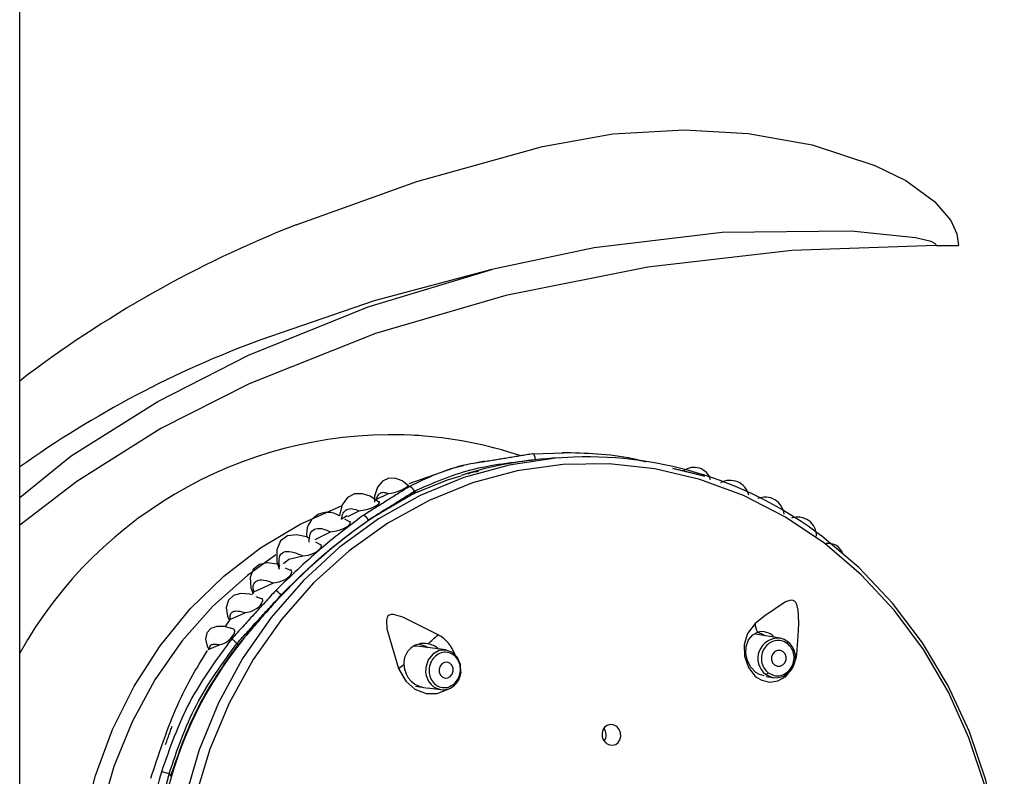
# Model space of a CAD drawing. Header units: millimetres. Extents: x 3811.49 to 3812.61, y 4795.07 to 4797.37.
# Tile 38 of 58: x 3811.7637 to 3811.8253, y 4796.6563 to 4796.7037. Entities that reach past the tile are written whole.
import ezdxf

# ---------------------------------------------------------------- set-up
doc = ezdxf.new("R2010")
doc.units = ezdxf.units.MM
doc.layers.add('SANINDUSA', color=3, linetype='Continuous')

msp = doc.modelspace()

# ---------------------------------------------------------------- linework, layer by layer
at = {"layer": 'SANINDUSA'}
for p, q in [((3811.76367109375, 4795.308547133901), (3811.76367109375, 4797.214547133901)), ((3811.821038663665, 4796.689567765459), (3811.822436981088, 4796.689567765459)), ((3811.797705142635, 4796.676569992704), (3811.795823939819, 4796.676504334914)), ((3811.792760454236, 4796.676071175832), (3811.792100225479, 4796.675920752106)), ((3811.786376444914, 4796.673861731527), (3811.786756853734, 4796.674048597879)), ((3811.788380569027, 4796.674194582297), (3811.788445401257, 4796.674102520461)), ((3811.786376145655, 4796.67386235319), (3811.78588843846, 4796.673627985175)), ((3811.784207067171, 4796.672606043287), (3811.784924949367, 4796.672959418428)), ((3811.784177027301, 4796.672655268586), (3811.783816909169, 4796.672432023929)), ((3811.784313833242, 4796.672266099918), (3811.784028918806, 4796.672439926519)), ((3811.782164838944, 4796.671175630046), (3811.783137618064, 4796.671648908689)), ((3811.78249138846, 4796.670838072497), (3811.782207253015, 4796.670997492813)), ((3811.780617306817, 4796.669232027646), (3811.780304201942, 4796.669377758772)), ((3811.778427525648, 4796.66793022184), (3811.779569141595, 4796.668449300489)), ((3811.778402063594, 4796.667953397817), (3811.778179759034, 4796.667698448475)), ((3811.778800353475, 4796.667459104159), (3811.778480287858, 4796.667582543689)), ((3811.776860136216, 4796.666178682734), (3811.777820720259, 4796.666589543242)), ((3811.776804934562, 4796.666115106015), (3811.776513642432, 4796.66570697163)), ((3811.811255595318, 4796.664989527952), (3811.809725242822, 4796.665243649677)), ((3811.811288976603, 4796.664983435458), (3811.811255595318, 4796.664989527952)), ((3811.775582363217, 4796.664333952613), (3811.776186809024, 4796.664571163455)), ((3811.777340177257, 4796.664581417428), (3811.777275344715, 4796.664673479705)), ((3811.777340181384, 4796.664581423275), (3811.777343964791, 4796.664578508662)), ((3811.788529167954, 4796.664490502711), (3811.788286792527, 4796.66447958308)), ((3811.790354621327, 4796.664253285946), (3811.788529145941, 4796.664491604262)), ((3811.810397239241, 4796.662597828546), (3811.810846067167, 4796.662523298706)), ((3811.788457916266, 4796.66197968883), (3811.788870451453, 4796.661925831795)), ((3811.789198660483, 4796.661882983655), (3811.790030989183, 4796.661774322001)), ((3811.773018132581, 4796.656500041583), (3811.773125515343, 4796.656347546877)), ((3811.773125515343, 4796.656347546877), (3811.773172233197, 4796.656350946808))]:
    msp.add_line(p, q, dxfattribs=at)
at = {"layer": 'SANINDUSA', "flags": 128}
for points in [[(3811.796403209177, 4796.695768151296), (3811.800802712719, 4796.696552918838), (3811.805297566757, 4796.696798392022), (3811.809276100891, 4796.696574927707), (3811.813270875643, 4796.695873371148), (3811.817196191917, 4796.694577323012), (3811.819138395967, 4796.693628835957), (3811.820944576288, 4796.692326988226), (3811.821955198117, 4796.691142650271), (3811.822333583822, 4796.690298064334), (3811.822436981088, 4796.689567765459)], [(3811.780970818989, 4796.690859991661), (3811.788527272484, 4796.693574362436), (3811.796403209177, 4796.695768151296)], [(3811.821038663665, 4796.689567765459), (3811.821033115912, 4796.689599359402), (3811.821013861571, 4796.689635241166), (3811.82096092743, 4796.68968776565), (3811.820728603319, 4796.689808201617), (3811.819739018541, 4796.690056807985), (3811.815719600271, 4796.69045835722), (3811.807644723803, 4796.690371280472), (3811.799637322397, 4796.68942089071), (3811.793233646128, 4796.688074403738)], [(3811.821038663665, 4796.689567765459), (3811.812000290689, 4796.689246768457), (3811.802994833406, 4796.688220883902), (3811.794100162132, 4796.686446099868), (3811.785954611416, 4796.684068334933), (3811.778030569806, 4796.680917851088), (3811.772514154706, 4796.678110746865), (3811.767238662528, 4796.674792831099), (3811.76367109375, 4796.67205633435)], [(3811.76367109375, 4796.673789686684), (3811.766903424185, 4796.676403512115), (3811.772308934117, 4796.679809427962), (3811.77800318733, 4796.682714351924), (3811.785492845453, 4796.685727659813), (3811.793233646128, 4796.688074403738)], [(3811.793233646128, 4796.688074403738), (3811.785870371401, 4796.686109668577), (3811.778766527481, 4796.683668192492)], [(3811.798357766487, 4796.676327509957), (3811.797214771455, 4796.676257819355), (3811.794313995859, 4796.675828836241), (3811.791474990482, 4796.675044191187), (3811.788733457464, 4796.673913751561), (3811.786123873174, 4796.672451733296), (3811.783679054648, 4796.670676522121), (3811.781429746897, 4796.668610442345), (3811.779404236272, 4796.666279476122), (3811.777627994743, 4796.663712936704), (3811.776123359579, 4796.660943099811), (3811.77490925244, 4796.658004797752), (3811.774000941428, 4796.654934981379)], [(3811.814067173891, 4796.670914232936), (3811.811604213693, 4796.672570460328), (3811.808988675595, 4796.673912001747), (3811.806253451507, 4796.674921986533), (3811.803432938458, 4796.67558771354), (3811.800562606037, 4796.675900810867), (3811.797678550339, 4796.67585734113), (3811.794817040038, 4796.675457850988), (3811.792014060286, 4796.674707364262), (3811.78930486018, 4796.673615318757), (3811.786723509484, 4796.672195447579), (3811.784302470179, 4796.670465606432), (3811.782072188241, 4796.668447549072), (3811.780060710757, 4796.666166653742), (3811.778293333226, 4796.663651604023), (3811.776792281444, 4796.660934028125), (3811.775576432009, 4796.658048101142), (3811.774661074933, 4796.655030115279)], [(3811.791451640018, 4796.675772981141), (3811.790836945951, 4796.675632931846), (3811.788022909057, 4796.674651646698)], [(3811.788018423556, 4796.674531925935), (3811.787604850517, 4796.67484901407), (3811.787209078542, 4796.674990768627), (3811.786788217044, 4796.674997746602), (3811.786386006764, 4796.674820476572), (3811.786066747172, 4796.674437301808), (3811.785890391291, 4796.673876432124), (3811.78588752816, 4796.673512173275)], [(3811.788499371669, 4796.674109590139), (3811.790452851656, 4796.674911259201), (3811.791308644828, 4796.675152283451)], [(3811.786161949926, 4796.673508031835), (3811.785617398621, 4796.673875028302), (3811.785131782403, 4796.674025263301), (3811.784637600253, 4796.674016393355), (3811.784185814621, 4796.673796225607), (3811.783848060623, 4796.673341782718), (3811.783689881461, 4796.672681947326), (3811.783692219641, 4796.672645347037)], [(3811.784924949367, 4796.672959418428), (3811.785260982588, 4796.673019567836), (3811.785459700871, 4796.673069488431), (3811.785706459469, 4796.673151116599), (3811.785840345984, 4796.673206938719), (3811.785973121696, 4796.673273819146), (3811.786070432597, 4796.673334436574), (3811.786136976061, 4796.673386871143), (3811.786193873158, 4796.673453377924), (3811.786200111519, 4796.673522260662), (3811.786178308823, 4796.673528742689)], [(3811.786375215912, 4796.621029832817), (3811.784333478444, 4796.621630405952), (3811.781703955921, 4796.6227244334), (3811.779204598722, 4796.624142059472), (3811.776867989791, 4796.625864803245), (3811.774724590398, 4796.627870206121), (3811.772802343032, 4796.630132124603), (3811.771126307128, 4796.632621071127), (3811.769718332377, 4796.635304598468), (3811.768596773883, 4796.638147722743), (3811.767776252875, 4796.64111337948), (3811.767267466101, 4796.644162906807), (3811.767077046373, 4796.647256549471), (3811.767207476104, 4796.650353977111), (3811.767657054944, 4796.653414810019), (3811.768419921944, 4796.656399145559), (3811.769486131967, 4796.659268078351), (3811.770841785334, 4796.661984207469), (3811.77246920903, 4796.664512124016), (3811.774347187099, 4796.666818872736), (3811.776451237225, 4796.66887438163), (3811.778753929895, 4796.670651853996), (3811.781225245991, 4796.672128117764), (3811.78381253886, 4796.673276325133)], [(3811.783137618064, 4796.671648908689), (3811.783494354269, 4796.671700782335), (3811.783675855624, 4796.671748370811), (3811.783892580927, 4796.671826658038), (3811.784026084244, 4796.671889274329), (3811.784158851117, 4796.671967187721), (3811.784254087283, 4796.672038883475), (3811.78431643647, 4796.672100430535), (3811.784367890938, 4796.672179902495), (3811.784370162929, 4796.672267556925), (3811.784328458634, 4796.67228898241)], [(3811.781818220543, 4796.671215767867), (3811.781623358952, 4796.671325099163), (3811.781006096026, 4796.671459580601), (3811.780445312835, 4796.671389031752), (3811.780007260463, 4796.671076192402), (3811.779764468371, 4796.670527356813), (3811.779764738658, 4796.669800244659), (3811.779908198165, 4796.669313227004)], [(3811.79836266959, 4796.618766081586), (3811.80123705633, 4796.618835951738), (3811.804137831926, 4796.619264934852), (3811.806976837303, 4796.620049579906), (3811.809718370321, 4796.621180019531), (3811.812327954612, 4796.622642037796), (3811.814772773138, 4796.624417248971), (3811.817022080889, 4796.626483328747), (3811.819047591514, 4796.628814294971), (3811.820823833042, 4796.631380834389), (3811.822328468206, 4796.634150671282), (3811.823542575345, 4796.63708897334), (3811.824450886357, 4796.640158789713), (3811.825041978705, 4796.643321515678), (3811.825308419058, 4796.64653737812), (3811.825246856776, 4796.649765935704), (3811.824858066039, 4796.652966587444), (3811.824146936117, 4796.656099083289), (3811.823122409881, 4796.659124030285), (3811.821797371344, 4796.662003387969), (3811.820188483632, 4796.664700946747), (3811.818315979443, 4796.667182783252), (3811.816203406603, 4796.669417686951), (3811.813877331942, 4796.671377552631)], [(3811.824087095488, 4796.655775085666), (3811.823097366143, 4796.658764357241), (3811.821810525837, 4796.661612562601), (3811.820242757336, 4796.66428388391), (3811.818413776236, 4796.666744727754), (3811.816346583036, 4796.668964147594), (3811.814067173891, 4796.670914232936)], [(3811.781400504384, 4796.670140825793), (3811.781754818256, 4796.670193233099), (3811.781924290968, 4796.670245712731), (3811.782121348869, 4796.670330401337), (3811.782252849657, 4796.670404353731), (3811.78237999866, 4796.670495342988), (3811.782467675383, 4796.67057743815), (3811.782524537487, 4796.670649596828), (3811.782566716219, 4796.670743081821), (3811.782552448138, 4796.67084382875), (3811.78250725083, 4796.670864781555)], [(3811.779699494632, 4796.670201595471), (3811.777923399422, 4796.668921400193), (3811.775768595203, 4796.666993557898), (3811.773831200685, 4796.664802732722), (3811.772137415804, 4796.662378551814), (3811.770710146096, 4796.659753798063), (3811.769568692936, 4796.656963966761), (3811.768728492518, 4796.654046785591), (3811.768200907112, 4796.651041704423), (3811.767993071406, 4796.647989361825), (3811.768107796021, 4796.644931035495), (3811.768543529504, 4796.641908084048), (3811.769294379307, 4796.638961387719), (3811.770350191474, 4796.636130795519), (3811.771696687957, 4796.633454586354), (3811.7733156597, 4796.630968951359), (3811.775185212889, 4796.628707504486), (3811.777280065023, 4796.626700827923), (3811.779571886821, 4796.624976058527), (3811.782029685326, 4796.623556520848), (3811.783176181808, 4796.62302468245)], [(3811.779986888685, 4796.66952544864), (3811.779784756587, 4796.669619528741), (3811.779194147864, 4796.669705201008), (3811.778675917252, 4796.669605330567), (3811.778290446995, 4796.66929432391), (3811.778099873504, 4796.66878726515), (3811.778139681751, 4796.668143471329), (3811.778279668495, 4796.667762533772)], [(3811.780195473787, 4796.669665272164), (3811.780525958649, 4796.66994417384), (3811.781400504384, 4796.670140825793)], [(3811.779569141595, 4796.668449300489), (3811.779916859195, 4796.66851116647), (3811.780089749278, 4796.668572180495), (3811.780292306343, 4796.668672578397), (3811.780414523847, 4796.668752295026), (3811.780533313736, 4796.668850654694), (3811.780615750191, 4796.668940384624), (3811.780667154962, 4796.669016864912), (3811.780704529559, 4796.669114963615), (3811.780691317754, 4796.669222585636), (3811.780628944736, 4796.669259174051)], [(3811.778130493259, 4796.667717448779), (3811.778056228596, 4796.66774609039), (3811.777520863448, 4796.667788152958), (3811.777064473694, 4796.66766873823), (3811.776741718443, 4796.667371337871), (3811.776605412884, 4796.666918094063), (3811.77667915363, 4796.666370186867), (3811.776805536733, 4796.666094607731)], [(3811.777820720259, 4796.666589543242), (3811.778135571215, 4796.666661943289), (3811.778314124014, 4796.66673820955), (3811.778527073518, 4796.666868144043), (3811.77863776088, 4796.666957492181), (3811.778742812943, 4796.667064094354), (3811.778815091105, 4796.667160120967), (3811.778860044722, 4796.667242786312), (3811.778889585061, 4796.667347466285), (3811.778867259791, 4796.667457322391), (3811.778809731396, 4796.667485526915)], [(3811.8123144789, 4796.663975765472), (3811.812407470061, 4796.665133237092), (3811.81243924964, 4796.665896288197), (3811.812433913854, 4796.666403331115), (3811.812405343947, 4796.666744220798), (3811.812325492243, 4796.667089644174), (3811.812262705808, 4796.667214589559), (3811.812176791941, 4796.667307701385), (3811.812081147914, 4796.667355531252), (3811.81194585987, 4796.667368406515), (3811.811611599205, 4796.66726885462), (3811.810310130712, 4796.666388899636), (3811.809720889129, 4796.665917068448)], [(3811.776804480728, 4796.666115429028), (3811.776807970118, 4796.666121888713), (3811.776860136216, 4796.666178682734)], [(3811.789865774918, 4796.665210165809), (3811.787666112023, 4796.666316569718), (3811.787074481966, 4796.666477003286), (3811.786912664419, 4796.666473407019), (3811.786799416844, 4796.666436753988), (3811.786721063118, 4796.666374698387), (3811.786667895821, 4796.66628944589), (3811.786626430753, 4796.66611976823), (3811.786664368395, 4796.665584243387), (3811.787391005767, 4796.66308841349)], [(3811.777086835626, 4796.665545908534), (3811.776951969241, 4796.665600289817), (3811.77646622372, 4796.665718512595), (3811.776015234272, 4796.665728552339), (3811.77563556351, 4796.665603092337), (3811.775380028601, 4796.665329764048), (3811.775296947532, 4796.664935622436), (3811.775400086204, 4796.664485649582), (3811.77550583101, 4796.664305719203)], [(3811.776186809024, 4796.664571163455), (3811.776458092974, 4796.664658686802), (3811.776609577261, 4796.664744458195), (3811.776788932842, 4796.664883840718), (3811.776897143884, 4796.664992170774), (3811.776998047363, 4796.665118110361), (3811.777066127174, 4796.665228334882), (3811.777108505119, 4796.665323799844), (3811.777132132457, 4796.665436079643), (3811.777103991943, 4796.665540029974), (3811.777086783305, 4796.665545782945)], [(3811.809720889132, 4796.665917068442), (3811.80923410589, 4796.665291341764), (3811.809032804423, 4796.664603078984), (3811.809052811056, 4796.66385599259), (3811.809290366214, 4796.663159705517), (3811.809690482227, 4796.662635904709), (3811.809808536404, 4796.662538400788), (3811.810130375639, 4796.662354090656), (3811.810632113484, 4796.662245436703), (3811.811130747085, 4796.662318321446), (3811.81162884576, 4796.66259564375), (3811.812037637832, 4796.66308429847), (3811.812280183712, 4796.66374064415), (3811.812314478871, 4796.663975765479)], [(3811.810275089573, 4796.662636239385), (3811.809981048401, 4796.662711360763), (3811.809750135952, 4796.66284915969), (3811.809441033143, 4796.663168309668), (3811.809229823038, 4796.663577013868), (3811.809133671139, 4796.66402735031), (3811.809157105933, 4796.664476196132), (3811.809302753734, 4796.664885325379), (3811.809567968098, 4796.665205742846), (3811.809864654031, 4796.665366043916)], [(3811.809863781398, 4796.665365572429), (3811.81019095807, 4796.665239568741), (3811.810299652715, 4796.665166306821)], [(3811.811746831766, 4796.664769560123), (3811.811523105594, 4796.664907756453), (3811.811271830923, 4796.664986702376)], [(3811.775496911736, 4796.664301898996), (3811.775488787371, 4796.664285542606), (3811.775542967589, 4796.664306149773), (3811.775582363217, 4796.664333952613)], [(3811.788687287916, 4796.664623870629), (3811.789089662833, 4796.664484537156), (3811.789209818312, 4796.664412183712)], [(3811.791287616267, 4796.662866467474), (3811.791268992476, 4796.663345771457), (3811.791087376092, 4796.663780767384), (3811.790769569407, 4796.664099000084), (3811.790363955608, 4796.664252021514), (3811.789932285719, 4796.664216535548), (3811.789540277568, 4796.663997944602), (3811.789247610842, 4796.663629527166), (3811.789098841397, 4796.663167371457), (3811.789088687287, 4796.663068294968)], [(3811.811463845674, 4796.664145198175), (3811.811299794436, 4796.664221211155), (3811.811119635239, 4796.664222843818), (3811.810950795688, 4796.664149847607), (3811.810818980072, 4796.664013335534), (3811.810744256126, 4796.663834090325), (3811.810737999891, 4796.663639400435), (3811.810801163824, 4796.663458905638), (3811.810924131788, 4796.663320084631), (3811.811088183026, 4796.663244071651), (3811.811268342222, 4796.663242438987), (3811.811437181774, 4796.663315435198), (3811.81156899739, 4796.663451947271), (3811.811643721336, 4796.663631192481), (3811.811649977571, 4796.66382588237), (3811.811586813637, 4796.664006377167), (3811.811463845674, 4796.664145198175)], [(3811.812314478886, 4796.663975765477), (3811.812208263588, 4796.663988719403), (3811.812206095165, 4796.663989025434)], [(3811.787391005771, 4796.663088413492), (3811.787836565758, 4796.662298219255), (3811.788415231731, 4796.661801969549), (3811.789106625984, 4796.661529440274), (3811.789809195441, 4796.661519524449), (3811.79039678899, 4796.661758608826), (3811.790467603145, 4796.661830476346)], [(3811.790105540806, 4796.663384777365), (3811.789988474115, 4796.663237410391), (3811.789928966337, 4796.663052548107), (3811.789936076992, 4796.66285833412), (3811.790008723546, 4796.662684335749), (3811.79013584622, 4796.66255704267), (3811.790298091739, 4796.662495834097), (3811.790470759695, 4796.662510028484), (3811.790627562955, 4796.662597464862), (3811.790744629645, 4796.662744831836), (3811.790804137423, 4796.66292969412), (3811.790797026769, 4796.663123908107), (3811.790724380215, 4796.663297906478), (3811.790597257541, 4796.663425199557), (3811.790435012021, 4796.66348640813), (3811.790262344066, 4796.663472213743), (3811.790105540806, 4796.663384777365)], [(3811.791205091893, 4796.662506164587), (3811.791243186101, 4796.662584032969), (3811.791311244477, 4796.662867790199)], [(3811.810376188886, 4796.662725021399), (3811.81078631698, 4796.662534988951), (3811.810846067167, 4796.662523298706)], [(3811.789702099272, 4796.661878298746), (3811.790021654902, 4796.661775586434), (3811.790030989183, 4796.661774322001)], [(3811.800409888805, 4796.658403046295), (3811.800593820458, 4796.658312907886), (3811.80079136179, 4796.658292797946), (3811.800979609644, 4796.658344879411), (3811.801138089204, 4796.658463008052), (3811.80124968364, 4796.658634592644), (3811.801301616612, 4796.658841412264), (3811.801287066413, 4796.65906063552), (3811.801206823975, 4796.659266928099), (3811.801070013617, 4796.659435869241), (3811.801016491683, 4796.659478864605), (3811.800832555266, 4796.659569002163), (3811.800635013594, 4796.659589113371), (3811.800446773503, 4796.659537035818), (3811.800288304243, 4796.65941891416), (3811.800176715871, 4796.659247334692), (3811.800124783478, 4796.659040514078), (3811.800139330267, 4796.658821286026), (3811.800219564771, 4796.658614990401), (3811.800356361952, 4796.658446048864), (3811.800409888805, 4796.658403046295)]]:
    msp.add_lwpolyline(points, dxfattribs=at)
at = {"layer": 'SANINDUSA'}
for centre, radius, start, end in [((3811.807141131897, 4796.624332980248), 0.07148935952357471, 111.4736220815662, 127.4495804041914), ((3811.800913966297, 4796.623374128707), 0.06423303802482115, 110.1694804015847, 125.4370868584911), ((3811.786968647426, 4796.651032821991), 0.02668946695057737, 86.38811542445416, 150.7988064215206), ((3811.78705439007, 4796.652663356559), 0.02505272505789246, 71.39127313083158, 86.9292225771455), ((3811.797649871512, 4796.676513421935), 7.908949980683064e-05, 45.66576903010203, 99.96012966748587), ((3811.798492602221, 4796.652548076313), 0.02374364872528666, 92.52297807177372, 107.6265855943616), ((3811.799140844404, 4796.651978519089), 0.02436157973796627, 52.77785765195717, 91.84203118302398), ((3811.805891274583, 4796.674607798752), 0.001073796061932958, 15.62908186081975, 128.5945284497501), ((3811.808132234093, 4796.673645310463), 0.001223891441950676, 13.94126259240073, 119.2087240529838), ((3811.798774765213, 4796.653204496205), 0.02329391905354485, 116.1753085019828, 124.5481234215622), ((3811.78657343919, 4796.6763726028), 0.002331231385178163, 274.5125299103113, 308.7521063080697), ((3811.788019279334, 4796.674085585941), 0.0003773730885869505, 16.78787307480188, 87.77251365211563), ((3811.81033785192, 4796.672622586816), 0.001198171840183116, 6.511294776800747, 112.5403128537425), ((3811.782956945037, 4796.671539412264), 0.001328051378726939, 56.38227363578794, 189.9088997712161), ((3811.805498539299, 4796.643602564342), 0.03501571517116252, 124.6999694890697, 136.5165311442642), ((3811.785070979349, 4796.672194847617), 0.0004795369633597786, 23.52224608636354, 78.44721217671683), ((3811.812386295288, 4796.671403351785), 0.001163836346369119, 358.9813690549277, 110.5151932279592), ((3811.814307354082, 4796.669990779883), 0.0009345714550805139, 17.43560312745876, 98.72690762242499), ((3811.779042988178, 4796.666856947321), 0.001301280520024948, 40.08000167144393, 59.58067220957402), ((3811.809711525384, 4796.639267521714), 0.04105642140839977, 136.1728873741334, 141.9265340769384), ((3811.810592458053, 4796.665850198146), 0.0008741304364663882, 175.6126311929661, 213.6328873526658), ((3811.810131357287, 4796.664372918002), 0.00102831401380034, 40.98177040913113, 105.0320753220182), ((3811.750172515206, 4796.708957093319), 0.05907070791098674, 311.3757275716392, 312.2186592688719), ((3811.788745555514, 4796.663200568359), 0.002300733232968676, 18.88454456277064, 60.86318651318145), ((3811.811146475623, 4796.663728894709), 0.001265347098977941, 85.05284098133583, 232.500443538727), ((3811.810976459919, 4796.663775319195), 0.00125777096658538, 263.3053530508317, 52.23025209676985), ((3811.811589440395, 4796.664746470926), 0.0001590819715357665, 326.5268667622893, 8.335230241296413), ((3811.796807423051, 4796.649440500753), 0.02462471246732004, 142.0447080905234, 163.7021598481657), ((3811.788946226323, 4796.663437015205), 0.001224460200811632, 77.18094657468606, 184.0355519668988), ((3811.789089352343, 4796.66349211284), 0.001146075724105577, 45.83403919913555, 83.55992845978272), ((3811.783492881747, 4796.668390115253), 0.006580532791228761, 306.325520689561, 310.023138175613), ((3811.789242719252, 4796.663390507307), 0.00151843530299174, 181.4968305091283, 270.4337914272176), ((3811.79030006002, 4796.662939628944), 0.001218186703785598, 173.9370572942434, 240.6027898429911), ((3811.790360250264, 4796.662771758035), 0.0008856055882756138, 306.6846244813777, 342.5483804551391), ((3811.81033082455, 4796.662949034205), 0.0002285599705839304, 281.4480246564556, 328.5563198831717), ((3811.790189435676, 4796.662725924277), 0.0009649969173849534, 241.1792755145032, 316.4913891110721), ((3811.799678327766, 4796.658940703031), 0.0007011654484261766, 327.1183077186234, 35.80510414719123), ((3811.802621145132, 4796.647658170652), 0.03138322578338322, 163.4231750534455, 167.1622328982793), ((3811.772408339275, 4796.654972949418), 0.001644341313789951, 68.23235185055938, 85.32820638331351), ((3811.802756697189, 4796.647656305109), 0.03083564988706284, 163.6223518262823, 166.9630561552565)]:
    msp.add_arc(centre, radius, start, end, dxfattribs=at)
for points, degree in [([(3811.79576838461, 4796.676524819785), (3811.792771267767, 4796.676031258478)], 1), ([(3811.806561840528, 4796.675122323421), (3811.804550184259, 4796.675609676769)], 1), ([(3811.788033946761, 4796.674462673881), (3811.78516701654, 4796.672664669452)], 1), ([(3811.785510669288, 4796.672386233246), (3811.788380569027, 4796.674194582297)], 1), ([(3811.788445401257, 4796.674102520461), (3811.785510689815, 4796.672386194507)], 1), ([(3811.788445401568, 4796.67410252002), (3811.788732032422, 4796.674205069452)], 1), ([(3811.779701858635, 4796.667979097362), (3811.776942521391, 4796.66495340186)], 1), ([(3811.777275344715, 4796.664673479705), (3811.780038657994, 4796.667694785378)], 1), ([(3811.78004040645, 4796.667696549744), (3811.777340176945, 4796.664581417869)], 1), ([(3811.789703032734, 4796.663874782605), (3811.789607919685, 4796.663772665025), (3811.789417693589, 4796.663568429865), (3811.789287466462, 4796.663140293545), (3811.78930229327, 4796.662700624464), (3811.789467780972, 4796.66230449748), (3811.789757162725, 4796.66201459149), (3811.790124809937, 4796.661877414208), (3811.79052261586, 4796.661901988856), (3811.790747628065, 4796.662053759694), (3811.790860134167, 4796.662129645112)], 3), ([(3811.772803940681, 4796.658338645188), (3811.773220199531, 4796.65948830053)], 1), ([(3811.773018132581, 4796.656500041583), (3811.772504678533, 4796.654543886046)], 1)]:
    msp.add_open_spline(points, degree=degree, dxfattribs=at)
for points, knots in [([(3811.795957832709, 4796.676167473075), (3811.795955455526, 4796.676192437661), (3811.795950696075, 4796.676242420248), (3811.795935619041, 4796.676314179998), (3811.795915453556, 4796.676379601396), (3811.79589050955, 4796.676435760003), (3811.7958620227, 4796.676480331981), (3811.795831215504, 4796.67651100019), (3811.795799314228, 4796.676527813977), (3811.795778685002, 4796.676525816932), (3811.79576838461, 4796.676524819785)], [0, 0, 0, 0, 0.1248127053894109, 0.2498924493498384, 0.3749947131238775, 0.5000058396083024, 0.6250068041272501, 0.7501171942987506, 0.8752308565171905, 1, 1, 1, 1]), ([(3811.802865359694, 4796.676017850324), (3811.802593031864, 4796.676087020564), (3811.800813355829, 4796.676539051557), (3811.799093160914, 4796.676567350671), (3811.797636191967, 4796.676591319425)], [0, 0, 0, 0, 0.1530210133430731, 1, 1, 1, 1]), ([(3811.792771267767, 4796.676031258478), (3811.792388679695, 4796.67597601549), (3811.790611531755, 4796.675719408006), (3811.789167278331, 4796.675015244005), (3811.788033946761, 4796.674462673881)], [0, 0, 0, 0, 0.2152820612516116, 1, 1, 1, 1]), ([(3811.788380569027, 4796.674194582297), (3811.789517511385, 4796.674696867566), (3811.791791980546, 4796.675701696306), (3811.794568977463, 4796.676012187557), (3811.795957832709, 4796.676167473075)], [0, 0, 0, 0, 0.4998715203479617, 1, 1, 1, 1]), ([(3811.79174317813, 4796.675282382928), (3811.791830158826, 4796.67531801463), (3811.792027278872, 4796.67539876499), (3811.792265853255, 4796.675424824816), (3811.792399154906, 4796.675439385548)], [0, 0, 0, 0, 0.4412574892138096, 1, 1, 1, 1]), ([(3811.786005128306, 4796.673679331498), (3811.786035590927, 4796.673770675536), (3811.786096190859, 4796.67395238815), (3811.786266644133, 4796.674096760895), (3811.786485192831, 4796.674143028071), (3811.786666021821, 4796.674080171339), (3811.786756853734, 4796.674048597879)], [0, 0, 0, 0, 0.251649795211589, 0.5006122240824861, 0.7491533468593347, 1, 1, 1, 1]), ([(3811.783811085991, 4796.672411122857), (3811.783839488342, 4796.672556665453), (3811.783896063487, 4796.672846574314), (3811.784138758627, 4796.673070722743), (3811.784478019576, 4796.673132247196), (3811.784775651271, 4796.6730171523), (3811.784924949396, 4796.672959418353)], [0, 0, 0, 0, 0.2513170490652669, 0.5006028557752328, 0.7494922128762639, 1, 1, 1, 1]), ([(3811.78516701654, 4796.672664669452), (3811.784251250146, 4796.671975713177), (3811.782419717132, 4796.670597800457), (3811.780607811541, 4796.668851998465), (3811.779701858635, 4796.667979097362)], [0, 0, 0, 0, 0.4999999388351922, 1, 1, 1, 1]), ([(3811.78004037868, 4796.6676965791), (3811.780934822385, 4796.668585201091), (3811.782723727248, 4796.670362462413), (3811.784580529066, 4796.671710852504), (3811.785508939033, 4796.672385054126)], [0, 0, 0, 0, 0.4999951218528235, 1, 1, 1, 1]), ([(3811.781788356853, 4796.67099246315), (3811.781797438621, 4796.671181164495), (3811.781815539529, 4796.671557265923), (3811.782093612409, 4796.671841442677), (3811.782529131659, 4796.671903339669), (3811.782934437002, 4796.671733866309), (3811.783137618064, 4796.671648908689)], [0, 0, 0, 0, 0.2511814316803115, 0.5006307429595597, 0.749664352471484, 1, 1, 1, 1]), ([(3811.779935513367, 4796.669445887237), (3811.779912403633, 4796.669662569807), (3811.779866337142, 4796.670094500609), (3811.780146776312, 4796.670414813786), (3811.780652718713, 4796.670465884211), (3811.781150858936, 4796.670249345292), (3811.781400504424, 4796.670140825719)], [0, 0, 0, 0, 0.2511823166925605, 0.500701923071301, 0.7497742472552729, 0.9999999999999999, 0.9999999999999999, 0.9999999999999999, 0.9999999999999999]), ([(3811.778317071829, 4796.667879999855), (3811.778298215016, 4796.668043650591), (3811.778260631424, 4796.668369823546), (3811.778496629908, 4796.668616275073), (3811.778922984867, 4796.668669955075), (3811.779353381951, 4796.668522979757), (3811.779569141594, 4796.668449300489)], [0, 0, 0, 0, 0.2511814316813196, 0.5006307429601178, 0.7496643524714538, 1, 1, 1, 1]), ([(3811.776860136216, 4796.666178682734), (3811.776847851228, 4796.666287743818), (3811.776823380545, 4796.666504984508), (3811.77700341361, 4796.666672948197), (3811.777325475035, 4796.666719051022), (3811.777655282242, 4796.666632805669), (3811.777820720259, 4796.666589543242)], [0, 0, 0, 0, 0.2513170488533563, 0.5006028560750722, 0.7494922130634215, 1, 1, 1, 1]), ([(3811.776942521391, 4796.66495340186), (3811.775996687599, 4796.663668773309), (3811.774104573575, 4796.661098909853), (3811.773063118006, 4796.658107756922), (3811.772542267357, 4796.656611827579)], [0, 0, 0, 0, 0.4998820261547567, 1, 1, 1, 1]), ([(3811.777275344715, 4796.664673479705), (3811.777245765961, 4796.664697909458), (3811.777197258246, 4796.664737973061), (3811.777128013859, 4796.664794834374), (3811.777071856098, 4796.664841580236), (3811.777022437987, 4796.664883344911), (3811.776973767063, 4796.664924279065), (3811.776954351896, 4796.664942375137), (3811.776942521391, 4796.66495340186)], [0, 0, 0, 0, 0.2149901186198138, 0.3525733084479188, 0.5003442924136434, 0.6481913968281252, 0.7856277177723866, 1, 1, 1, 1]), ([(3811.811722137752, 4796.664658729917), (3811.811604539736, 4796.664726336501), (3811.811369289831, 4796.66486158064), (3811.810954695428, 4796.66485757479), (3811.810572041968, 4796.664694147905), (3811.810271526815, 4796.664383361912), (3811.810100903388, 4796.663974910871), (3811.810088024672, 4796.663533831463), (3811.810226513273, 4796.663115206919), (3811.810426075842, 4796.662924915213), (3811.810525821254, 4796.662829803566)], [0, 0, 0, 0, 0.1248186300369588, 0.249694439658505, 0.3746571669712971, 0.4997338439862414, 0.6249185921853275, 0.7500608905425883, 0.8750753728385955, 1, 1, 1, 1]), ([(3811.77188042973, 4796.656226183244), (3811.772363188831, 4796.65769081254), (3811.773087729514, 4796.659888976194), (3811.774368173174, 4796.662507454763), (3811.775079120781, 4796.663652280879), (3811.775434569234, 4796.664224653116)], [0, 0, 0, 0, 0.4996017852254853, 0.7498187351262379, 1, 1, 1, 1]), ([(3811.773018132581, 4796.656500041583), (3811.773519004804, 4796.657964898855), (3811.774520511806, 4796.660893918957), (3811.776357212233, 4796.66341382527), (3811.777275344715, 4796.664673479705)], [0, 0, 0, 0, 0.5001185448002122, 1, 1, 1, 1]), ([(3811.773125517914, 4796.656347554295), (3811.773630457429, 4796.65781466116), (3811.774640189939, 4796.660748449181), (3811.776440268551, 4796.663303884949), (3811.777340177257, 4796.664581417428)], [0, 0, 0, 0, 0.5000725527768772, 1, 1, 1, 1]), ([(3811.775582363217, 4796.664333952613), (3811.775576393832, 4796.664392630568), (3811.775564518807, 4796.664509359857), (3811.775677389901, 4796.66460210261), (3811.775877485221, 4796.664631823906), (3811.776083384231, 4796.664591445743), (3811.776186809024, 4796.664571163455)], [0, 0, 0, 0, 0.2516497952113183, 0.5006122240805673, 0.7491533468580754, 1, 1, 1, 1]), ([(3811.810525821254, 4796.662829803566), (3811.810643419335, 4796.662762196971), (3811.810878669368, 4796.662626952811), (3811.811293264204, 4796.662630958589), (3811.811675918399, 4796.662794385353), (3811.811976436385, 4796.663105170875), (3811.812147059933, 4796.663513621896), (3811.812159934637, 4796.66395470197), (3811.812021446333, 4796.664373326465), (3811.811821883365, 4796.664563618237), (3811.811722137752, 4796.664658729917)], [0, 0, 0, 0, 0.1248186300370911, 0.2496944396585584, 0.3746571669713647, 0.4997338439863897, 0.6249185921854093, 0.7500608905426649, 0.8750753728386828, 0.9999999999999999, 0.9999999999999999, 0.9999999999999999, 0.9999999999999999]), ([(3811.790860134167, 4796.662129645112), (3811.790955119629, 4796.6622315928), (3811.791145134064, 4796.662435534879), (3811.791275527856, 4796.662863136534), (3811.791261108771, 4796.663302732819), (3811.79109585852, 4796.663699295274), (3811.790806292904, 4796.663989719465), (3811.790438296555, 4796.664127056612), (3811.790040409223, 4796.664102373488), (3811.789815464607, 4796.663950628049), (3811.789703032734, 4796.663874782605)], [0, 0, 0, 0, 0.1248186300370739, 0.2496944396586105, 0.3746571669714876, 0.4997338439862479, 0.6249185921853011, 0.7500608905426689, 0.8750753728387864, 1, 1, 1, 1])]:
    msp.add_open_spline(points, degree=3, knots=knots, dxfattribs=at)

doc.saveas('drawing.dxf')
